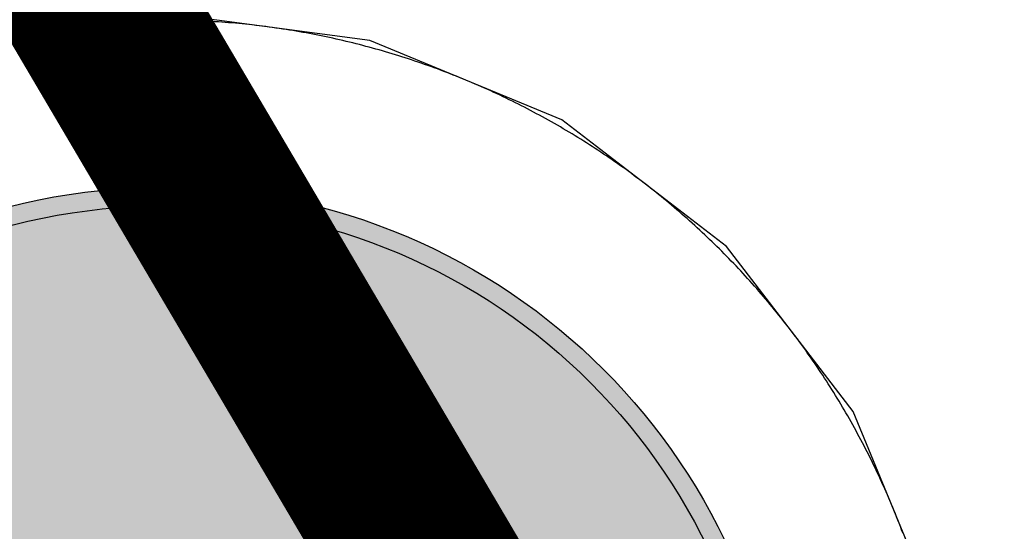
# Model space of a CAD drawing. Header units: millimetres. Extents: x -1.5 to 11.1, y -3 to 5.
# Tile 70 of 256: x 0.1422 to 0.1953, y 2.115 to 2.1425. Entities that reach past the tile are written whole.
import ezdxf

# ---------------------------------------------------------------- set-up
doc = ezdxf.new("R2010")
doc.units = ezdxf.units.MM
doc.header["$MEASUREMENT"] = 0
for name, color, linetype, true_color in [('BottomLayer', 5, 'Continuous', 0x0000ff), ('BottomSolder', 6, 'Continuous', 0xff00ff), ('Document', 7, 'Continuous', 0x7f7f00), ('Metal_2', 7, 'Continuous', 0x7f0000), ('Metal_3', 7, 'Continuous', 0x3f7f00), ('TopLayer', 1, 'Continuous', 0xff0000), ('TopSolder', 7, 'Continuous', 0x7f007f)]:
    doc.layers.add(name, color=color, linetype=linetype, true_color=true_color)

# ---------------------------------------------------------------- blocks, each defined once
blk = doc.blocks.new('USB_I_________5')
at = {"layer": 'BottomLayer', "true_color": 0x0000ff}
h = blk.add_hatch(color=5, dxfattribs=at)
edge = h.paths.add_edge_path(flags=0)
edge.add_arc((0.4, -0.5), 0.0325, 0, 360)
at = {"layer": 'BottomSolder', "true_color": 0xff00ff}
h = blk.add_hatch(color=6, dxfattribs=at)
edge = h.paths.add_edge_path(flags=0)
edge.add_arc((0.4, -0.5), 0.0335, 0, 360)
at = {"layer": 'Metal_2', "true_color": 0x7f0000}
h = blk.add_hatch(color=16, dxfattribs=at)
edge = h.paths.add_edge_path(flags=0)
edge.add_arc((0.4, -0.5), 0.0325, 0, 360)
at = {"layer": 'Metal_3', "true_color": 0x3f7f00}
h = blk.add_hatch(color=76, dxfattribs=at)
edge = h.paths.add_edge_path(flags=0)
edge.add_arc((0.4, -0.5), 0.0325, 0, 360)
at = {"layer": 'TopLayer', "true_color": 0xff0000}
h = blk.add_hatch(color=1, dxfattribs=at)
edge = h.paths.add_edge_path(flags=0)
edge.add_arc((0.4, -0.5), 0.0325, 0, 360)
at = {"layer": 'TopSolder', "true_color": 0x7f007f}
h = blk.add_hatch(color=216, dxfattribs=at)
edge = h.paths.add_edge_path(flags=0)
edge.add_arc((0.4, -0.5), 0.0335, 0, 360)
at = {"layer": 'BottomLayer', "color": 5, "true_color": 0x0000ff}
blk.add_circle((0.4, -0.5), 0.0325, dxfattribs=at)
at = {"layer": 'BottomSolder', "color": 6, "true_color": 0xff00ff}
blk.add_circle((0.4, -0.5), 0.0335, dxfattribs=at)
at = {"layer": 'Metal_2', "color": 16, "true_color": 0x7f0000}
blk.add_circle((0.4, -0.5), 0.0325, dxfattribs=at)
at = {"layer": 'Metal_3', "color": 76, "true_color": 0x3f7f00}
blk.add_circle((0.4, -0.5), 0.0325, dxfattribs=at)
at = {"layer": 'TopLayer', "color": 1, "true_color": 0xff0000}
blk.add_circle((0.4, -0.5), 0.0325, dxfattribs=at)
at = {"layer": 'TopSolder', "color": 216, "true_color": 0x7f007f}
blk.add_circle((0.4, -0.5), 0.0335, dxfattribs=at)

msp = doc.modelspace()

# ---------------------------------------------------------------- linework, layer by layer
at = {"layer": 'BottomLayer'}
for p, q in [((0.15, 2.142867), (0.138905, 2.141406)), ((0.161095, 2.141406), (0.15, 2.142867)), ((0.171433, 2.137124), (0.161095, 2.141406)), ((0.180311, 2.130311), (0.171433, 2.137124)), ((0.187124, 2.121433), (0.180311, 2.130311)), ((0.191406, 2.111095), (0.187124, 2.121433))]:
    msp.add_line(p, q, dxfattribs=at)
at = {"layer": 'Document'}
msp.add_lwpolyline([(-0.3, 2.9, 0.01, 0.01, 0), (0.568743, 1.427265, 0.01, 0.01, 0)], format="xyseb", dxfattribs=at)
at = {"layer": 'Metal_2'}
for p, q in [((0.144695, 2.142168), (0.144513, 2.142144)), ((0.144877, 2.14219), (0.144695, 2.142168)), ((0.145059, 2.142212), (0.144877, 2.14219)), ((0.145241, 2.142233), (0.145059, 2.142212)), ((0.145424, 2.142253), (0.145241, 2.142233)), ((0.145606, 2.142272), (0.145424, 2.142253)), ((0.145789, 2.142291), (0.145606, 2.142272)), ((0.145971, 2.142309), (0.145789, 2.142291)), ((0.146154, 2.142326), (0.145971, 2.142309)), ((0.146337, 2.142342), (0.146154, 2.142326)), ((0.146519, 2.142357), (0.146337, 2.142342)), ((0.146702, 2.142372), (0.146519, 2.142357)), ((0.146885, 2.142386), (0.146702, 2.142372)), ((0.147068, 2.142399), (0.146885, 2.142386)), ((0.147251, 2.142411), (0.147068, 2.142399)), ((0.147434, 2.142423), (0.147251, 2.142411)), ((0.147617, 2.142433), (0.147434, 2.142423)), ((0.1478, 2.142443), (0.147617, 2.142433)), ((0.147983, 2.142452), (0.1478, 2.142443)), ((0.148167, 2.14246), (0.147983, 2.142452)), ((0.14835, 2.142468), (0.148167, 2.14246)), ((0.148533, 2.142475), (0.14835, 2.142468)), ((0.148716, 2.142481), (0.148533, 2.142475)), ((0.1489, 2.142486), (0.148716, 2.142481)), ((0.149083, 2.14249), (0.1489, 2.142486)), ((0.149266, 2.142494), (0.149083, 2.14249)), ((0.14945, 2.142497), (0.149266, 2.142494)), ((0.149633, 2.142498), (0.14945, 2.142497)), ((0.149817, 2.1425), (0.149633, 2.142498)), ((0.15, 2.1425), (0.149817, 2.1425)), ((0.150183, 2.1425), (0.15, 2.1425)), ((0.150367, 2.142498), (0.150183, 2.1425)), ((0.15055, 2.142497), (0.150367, 2.142498)), ((0.150734, 2.142494), (0.15055, 2.142497)), ((0.150917, 2.14249), (0.150734, 2.142494)), ((0.1511, 2.142486), (0.150917, 2.14249)), ((0.151284, 2.142481), (0.1511, 2.142486)), ((0.151467, 2.142475), (0.151284, 2.142481)), ((0.15165, 2.142468), (0.151467, 2.142475)), ((0.151834, 2.14246), (0.15165, 2.142468)), ((0.152017, 2.142452), (0.151834, 2.14246)), ((0.1522, 2.142443), (0.152017, 2.142452)), ((0.152383, 2.142433), (0.1522, 2.142443)), ((0.152566, 2.142423), (0.152383, 2.142433)), ((0.152749, 2.142411), (0.152566, 2.142423)), ((0.152932, 2.142399), (0.152749, 2.142411)), ((0.153115, 2.142386), (0.152932, 2.142399)), ((0.153298, 2.142372), (0.153115, 2.142386)), ((0.153481, 2.142357), (0.153298, 2.142372)), ((0.153664, 2.142342), (0.153481, 2.142357)), ((0.153846, 2.142326), (0.153664, 2.142342)), ((0.154029, 2.142309), (0.153846, 2.142326)), ((0.154211, 2.142291), (0.154029, 2.142309)), ((0.154394, 2.142272), (0.154211, 2.142291)), ((0.154576, 2.142253), (0.154394, 2.142272)), ((0.154758, 2.142233), (0.154576, 2.142253)), ((0.154941, 2.142212), (0.154758, 2.142233)), ((0.155123, 2.14219), (0.154941, 2.142212)), ((0.155305, 2.142168), (0.155123, 2.14219)), ((0.155487, 2.142144), (0.155305, 2.142168)), ((0.142339, 2.141804), (0.142159, 2.14177)), ((0.14252, 2.141837), (0.142339, 2.141804)), ((0.1427, 2.141869), (0.14252, 2.141837)), ((0.142881, 2.1419), (0.1427, 2.141869)), ((0.143062, 2.14193), (0.142881, 2.1419)), ((0.143243, 2.14196), (0.143062, 2.14193)), ((0.143424, 2.141988), (0.143243, 2.14196)), ((0.143605, 2.142016), (0.143424, 2.141988)), ((0.143787, 2.142044), (0.143605, 2.142016)), ((0.143968, 2.14207), (0.143787, 2.142044)), ((0.14415, 2.142095), (0.143968, 2.14207)), ((0.144331, 2.14212), (0.14415, 2.142095)), ((0.144513, 2.142144), (0.144331, 2.14212)), ((0.155669, 2.14212), (0.155487, 2.142144)), ((0.15585, 2.142095), (0.155669, 2.14212)), ((0.156032, 2.14207), (0.15585, 2.142095)), ((0.156213, 2.142044), (0.156032, 2.14207)), ((0.156395, 2.142016), (0.156213, 2.142044)), ((0.156576, 2.141988), (0.156395, 2.142016)), ((0.156757, 2.14196), (0.156576, 2.141988)), ((0.156938, 2.14193), (0.156757, 2.14196)), ((0.157119, 2.1419), (0.156938, 2.14193)), ((0.1573, 2.141869), (0.157119, 2.1419)), ((0.15748, 2.141837), (0.1573, 2.141869)), ((0.157661, 2.141804), (0.15748, 2.141837)), ((0.157841, 2.14177), (0.157661, 2.141804)), ((0.158021, 2.141736), (0.157841, 2.14177)), ((0.158201, 2.141701), (0.158021, 2.141736)), ((0.158381, 2.141666), (0.158201, 2.141701)), ((0.158561, 2.141629), (0.158381, 2.141666)), ((0.158741, 2.141592), (0.158561, 2.141629)), ((0.15892, 2.141554), (0.158741, 2.141592)), ((0.159099, 2.141515), (0.15892, 2.141554)), ((0.159278, 2.141475), (0.159099, 2.141515)), ((0.159457, 2.141434), (0.159278, 2.141475)), ((0.159636, 2.141393), (0.159457, 2.141434)), ((0.159814, 2.141351), (0.159636, 2.141393)), ((0.159993, 2.141309), (0.159814, 2.141351)), ((0.160171, 2.141265), (0.159993, 2.141309)), ((0.160349, 2.141221), (0.160171, 2.141265)), ((0.160527, 2.141176), (0.160349, 2.141221)), ((0.160704, 2.14113), (0.160527, 2.141176)), ((0.160882, 2.141083), (0.160704, 2.14113)), ((0.161059, 2.141036), (0.160882, 2.141083)), ((0.161236, 2.140988), (0.161059, 2.141036)), ((0.161413, 2.140939), (0.161236, 2.140988)), ((0.161589, 2.14089), (0.161413, 2.140939)), ((0.161766, 2.140839), (0.161589, 2.14089)), ((0.161942, 2.140788), (0.161766, 2.140839)), ((0.162118, 2.140736), (0.161942, 2.140788)), ((0.162293, 2.140683), (0.162118, 2.140736)), ((0.162469, 2.14063), (0.162293, 2.140683)), ((0.162644, 2.140576), (0.162469, 2.14063)), ((0.162819, 2.140521), (0.162644, 2.140576)), ((0.162994, 2.140465), (0.162819, 2.140521)), ((0.163168, 2.140409), (0.162994, 2.140465)), ((0.163342, 2.140351), (0.163168, 2.140409)), ((0.163516, 2.140293), (0.163342, 2.140351)), ((0.16369, 2.140235), (0.163516, 2.140293)), ((0.163864, 2.140175), (0.16369, 2.140235)), ((0.164037, 2.140115), (0.163864, 2.140175)), ((0.16421, 2.140054), (0.164037, 2.140115)), ((0.164383, 2.139992), (0.16421, 2.140054)), ((0.164555, 2.13993), (0.164383, 2.139992)), ((0.164727, 2.139867), (0.164555, 2.13993)), ((0.164899, 2.139803), (0.164727, 2.139867)), ((0.165071, 2.139738), (0.164899, 2.139803)), ((0.165242, 2.139673), (0.165071, 2.139738)), ((0.165413, 2.139607), (0.165242, 2.139673)), ((0.165584, 2.13954), (0.165413, 2.139607)), ((0.165754, 2.139472), (0.165584, 2.13954)), ((0.165925, 2.139404), (0.165754, 2.139472)), ((0.166095, 2.139335), (0.165925, 2.139404)), ((0.166264, 2.139265), (0.166095, 2.139335)), ((0.166433, 2.139194), (0.166264, 2.139265)), ((0.166602, 2.139123), (0.166433, 2.139194)), ((0.166771, 2.139051), (0.166602, 2.139123)), ((0.166939, 2.138978), (0.166771, 2.139051)), ((0.167107, 2.138905), (0.166939, 2.138978)), ((0.167275, 2.138831), (0.167107, 2.138905)), ((0.167443, 2.138756), (0.167275, 2.138831)), ((0.16761, 2.13868), (0.167443, 2.138756)), ((0.167776, 2.138604), (0.16761, 2.13868)), ((0.167943, 2.138527), (0.167776, 2.138604)), ((0.168109, 2.138449), (0.167943, 2.138527)), ((0.168275, 2.138371), (0.168109, 2.138449)), ((0.16844, 2.138291), (0.168275, 2.138371)), ((0.168605, 2.138211), (0.16844, 2.138291)), ((0.16877, 2.138131), (0.168605, 2.138211)), ((0.168934, 2.138049), (0.16877, 2.138131)), ((0.169098, 2.137967), (0.168934, 2.138049)), ((0.169262, 2.137885), (0.169098, 2.137967)), ((0.169425, 2.137801), (0.169262, 2.137885)), ((0.169588, 2.137717), (0.169425, 2.137801)), ((0.169751, 2.137632), (0.169588, 2.137717)), ((0.169913, 2.137546), (0.169751, 2.137632)), ((0.170075, 2.13746), (0.169913, 2.137546)), ((0.170236, 2.137373), (0.170075, 2.13746)), ((0.170397, 2.137285), (0.170236, 2.137373)), ((0.170558, 2.137197), (0.170397, 2.137285)), ((0.170718, 2.137108), (0.170558, 2.137197)), ((0.170878, 2.137018), (0.170718, 2.137108)), ((0.171038, 2.136928), (0.170878, 2.137018)), ((0.171197, 2.136837), (0.171038, 2.136928)), ((0.171356, 2.136745), (0.171197, 2.136837)), ((0.171514, 2.136652), (0.171356, 2.136745)), ((0.171672, 2.136559), (0.171514, 2.136652)), ((0.17183, 2.136465), (0.171672, 2.136559)), ((0.171987, 2.136371), (0.17183, 2.136465)), ((0.172144, 2.136276), (0.171987, 2.136371)), ((0.1723, 2.13618), (0.172144, 2.136276)), ((0.172456, 2.136083), (0.1723, 2.13618)), ((0.172611, 2.135986), (0.172456, 2.136083)), ((0.172766, 2.135888), (0.172611, 2.135986)), ((0.172921, 2.135789), (0.172766, 2.135888)), ((0.173075, 2.13569), (0.172921, 2.135789)), ((0.173229, 2.13559), (0.173075, 2.13569)), ((0.173383, 2.13549), (0.173229, 2.13559)), ((0.173536, 2.135388), (0.173383, 2.13549)), ((0.173688, 2.135286), (0.173536, 2.135388)), ((0.17384, 2.135184), (0.173688, 2.135286)), ((0.173992, 2.135081), (0.17384, 2.135184)), ((0.174143, 2.134977), (0.173992, 2.135081)), ((0.174293, 2.134872), (0.174143, 2.134977)), ((0.174444, 2.134767), (0.174293, 2.134872)), ((0.174594, 2.134661), (0.174444, 2.134767)), ((0.174743, 2.134555), (0.174594, 2.134661)), ((0.174892, 2.134448), (0.174743, 2.134555)), ((0.17504, 2.13434), (0.174892, 2.134448)), ((0.175188, 2.134232), (0.17504, 2.13434)), ((0.175336, 2.134123), (0.175188, 2.134232)), ((0.175483, 2.134013), (0.175336, 2.134123)), ((0.175629, 2.133903), (0.175483, 2.134013)), ((0.175775, 2.133792), (0.175629, 2.133903)), ((0.175921, 2.13368), (0.175775, 2.133792)), ((0.176066, 2.133568), (0.175921, 2.13368)), ((0.176211, 2.133455), (0.176066, 2.133568)), ((0.176355, 2.133342), (0.176211, 2.133455)), ((0.176498, 2.133228), (0.176355, 2.133342)), ((0.176642, 2.133113), (0.176498, 2.133228)), ((0.176784, 2.132998), (0.176642, 2.133113)), ((0.176926, 2.132882), (0.176784, 2.132998)), ((0.177068, 2.132766), (0.176926, 2.132882)), ((0.177209, 2.132649), (0.177068, 2.132766)), ((0.17735, 2.132531), (0.177209, 2.132649)), ((0.17749, 2.132412), (0.17735, 2.132531)), ((0.177629, 2.132293), (0.17749, 2.132412)), ((0.177769, 2.132174), (0.177629, 2.132293)), ((0.177907, 2.132054), (0.177769, 2.132174)), ((0.178045, 2.131933), (0.177907, 2.132054)), ((0.178183, 2.131812), (0.178045, 2.131933)), ((0.17832, 2.13169), (0.178183, 2.131812)), ((0.178456, 2.131567), (0.17832, 2.13169)), ((0.178592, 2.131444), (0.178456, 2.131567)), ((0.178728, 2.131321), (0.178592, 2.131444)), ((0.178863, 2.131196), (0.178728, 2.131321)), ((0.178997, 2.131072), (0.178863, 2.131196)), ((0.179131, 2.130946), (0.178997, 2.131072)), ((0.179264, 2.13082), (0.179131, 2.130946)), ((0.179397, 2.130694), (0.179264, 2.13082)), ((0.179529, 2.130566), (0.179397, 2.130694)), ((0.179661, 2.130439), (0.179529, 2.130566)), ((0.179792, 2.13031), (0.179661, 2.130439)), ((0.179922, 2.130181), (0.179792, 2.13031)), ((0.180052, 2.130052), (0.179922, 2.130181)), ((0.180181, 2.129922), (0.180052, 2.130052)), ((0.18031, 2.129792), (0.180181, 2.129922)), ((0.180439, 2.12966), (0.18031, 2.129792)), ((0.180566, 2.129529), (0.180439, 2.12966)), ((0.180694, 2.129397), (0.180566, 2.129529)), ((0.18082, 2.129264), (0.180694, 2.129397)), ((0.180946, 2.129131), (0.18082, 2.129264)), ((0.181071, 2.128997), (0.180946, 2.129131)), ((0.181196, 2.128863), (0.181071, 2.128997)), ((0.181321, 2.128728), (0.181196, 2.128863)), ((0.181444, 2.128592), (0.181321, 2.128728)), ((0.181567, 2.128456), (0.181444, 2.128592)), ((0.18169, 2.12832), (0.181567, 2.128456)), ((0.181812, 2.128183), (0.18169, 2.12832)), ((0.181933, 2.128045), (0.181812, 2.128183)), ((0.182054, 2.127907), (0.181933, 2.128045)), ((0.182174, 2.127769), (0.182054, 2.127907)), ((0.182293, 2.127629), (0.182174, 2.127769)), ((0.182412, 2.12749), (0.182293, 2.127629)), ((0.182531, 2.12735), (0.182412, 2.12749)), ((0.182648, 2.127209), (0.182531, 2.12735)), ((0.182766, 2.127068), (0.182648, 2.127209)), ((0.182882, 2.126926), (0.182766, 2.127068)), ((0.182998, 2.126784), (0.182882, 2.126926)), ((0.183113, 2.126641), (0.182998, 2.126784)), ((0.183228, 2.126498), (0.183113, 2.126641)), ((0.183342, 2.126355), (0.183228, 2.126498)), ((0.183455, 2.126211), (0.183342, 2.126355)), ((0.183568, 2.126066), (0.183455, 2.126211)), ((0.18368, 2.125921), (0.183568, 2.126066)), ((0.183792, 2.125775), (0.18368, 2.125921)), ((0.183903, 2.125629), (0.183792, 2.125775)), ((0.184013, 2.125483), (0.183903, 2.125629)), ((0.184123, 2.125336), (0.184013, 2.125483)), ((0.184232, 2.125188), (0.184123, 2.125336)), ((0.18434, 2.12504), (0.184232, 2.125188)), ((0.184448, 2.124892), (0.18434, 2.12504)), ((0.184555, 2.124743), (0.184448, 2.124892)), ((0.184661, 2.124594), (0.184555, 2.124743)), ((0.184767, 2.124444), (0.184661, 2.124594)), ((0.184872, 2.124293), (0.184767, 2.124444)), ((0.184977, 2.124143), (0.184872, 2.124293)), ((0.185081, 2.123992), (0.184977, 2.124143)), ((0.185184, 2.12384), (0.185081, 2.123992)), ((0.185286, 2.123688), (0.185184, 2.12384)), ((0.185388, 2.123536), (0.185286, 2.123688)), ((0.18549, 2.123383), (0.185388, 2.123536)), ((0.18559, 2.123229), (0.18549, 2.123383)), ((0.18569, 2.123075), (0.18559, 2.123229)), ((0.185789, 2.122921), (0.18569, 2.123075)), ((0.185888, 2.122767), (0.185789, 2.122921)), ((0.185986, 2.122611), (0.185888, 2.122767)), ((0.186083, 2.122456), (0.185986, 2.122611)), ((0.18618, 2.1223), (0.186083, 2.122456)), ((0.186276, 2.122144), (0.18618, 2.1223)), ((0.186371, 2.121987), (0.186276, 2.122144)), ((0.186465, 2.12183), (0.186371, 2.121987)), ((0.186559, 2.121672), (0.186465, 2.12183)), ((0.186652, 2.121514), (0.186559, 2.121672)), ((0.186745, 2.121356), (0.186652, 2.121514)), ((0.186837, 2.121197), (0.186745, 2.121356)), ((0.186928, 2.121038), (0.186837, 2.121197)), ((0.187018, 2.120878), (0.186928, 2.121038)), ((0.187108, 2.120718), (0.187018, 2.120878)), ((0.187197, 2.120558), (0.187108, 2.120718)), ((0.187285, 2.120397), (0.187197, 2.120558)), ((0.187373, 2.120236), (0.187285, 2.120397)), ((0.18746, 2.120075), (0.187373, 2.120236)), ((0.187546, 2.119913), (0.18746, 2.120075)), ((0.187632, 2.119751), (0.187546, 2.119913)), ((0.187717, 2.119588), (0.187632, 2.119751)), ((0.187801, 2.119425), (0.187717, 2.119588)), ((0.187885, 2.119262), (0.187801, 2.119425)), ((0.187967, 2.119098), (0.187885, 2.119262)), ((0.188049, 2.118934), (0.187967, 2.119098)), ((0.188131, 2.11877), (0.188049, 2.118934)), ((0.188211, 2.118605), (0.188131, 2.11877)), ((0.188291, 2.11844), (0.188211, 2.118605)), ((0.18837, 2.118275), (0.188291, 2.11844)), ((0.188449, 2.118109), (0.18837, 2.118275)), ((0.188527, 2.117943), (0.188449, 2.118109)), ((0.188604, 2.117776), (0.188527, 2.117943)), ((0.18868, 2.11761), (0.188604, 2.117776)), ((0.188756, 2.117443), (0.18868, 2.11761)), ((0.188831, 2.117275), (0.188756, 2.117443)), ((0.188905, 2.117107), (0.188831, 2.117275)), ((0.188978, 2.116939), (0.188905, 2.117107)), ((0.189051, 2.116771), (0.188978, 2.116939)), ((0.189123, 2.116602), (0.189051, 2.116771)), ((0.189194, 2.116433), (0.189123, 2.116602)), ((0.189265, 2.116264), (0.189194, 2.116433)), ((0.189335, 2.116094), (0.189265, 2.116264)), ((0.189404, 2.115925), (0.189335, 2.116094)), ((0.189472, 2.115754), (0.189404, 2.115925)), ((0.18954, 2.115584), (0.189472, 2.115754)), ((0.189607, 2.115413), (0.18954, 2.115584)), ((0.189673, 2.115242), (0.189607, 2.115413)), ((0.189738, 2.115071), (0.189673, 2.115242)), ((0.189803, 2.114899), (0.189738, 2.115071))]:
    msp.add_line(p, q, dxfattribs=at)
at = {"layer": 'Metal_3'}
for p, q in [((0.144695, 2.142168), (0.144513, 2.142144)), ((0.144877, 2.14219), (0.144695, 2.142168)), ((0.145059, 2.142212), (0.144877, 2.14219)), ((0.145241, 2.142233), (0.145059, 2.142212)), ((0.145424, 2.142253), (0.145241, 2.142233)), ((0.145606, 2.142272), (0.145424, 2.142253)), ((0.145789, 2.142291), (0.145606, 2.142272)), ((0.145971, 2.142309), (0.145789, 2.142291)), ((0.146154, 2.142326), (0.145971, 2.142309)), ((0.146337, 2.142342), (0.146154, 2.142326)), ((0.146519, 2.142357), (0.146337, 2.142342)), ((0.146702, 2.142372), (0.146519, 2.142357)), ((0.146885, 2.142386), (0.146702, 2.142372)), ((0.147068, 2.142399), (0.146885, 2.142386)), ((0.147251, 2.142411), (0.147068, 2.142399)), ((0.147434, 2.142423), (0.147251, 2.142411)), ((0.147617, 2.142433), (0.147434, 2.142423)), ((0.1478, 2.142443), (0.147617, 2.142433)), ((0.147983, 2.142452), (0.1478, 2.142443)), ((0.148167, 2.14246), (0.147983, 2.142452)), ((0.14835, 2.142468), (0.148167, 2.14246)), ((0.148533, 2.142475), (0.14835, 2.142468)), ((0.148716, 2.142481), (0.148533, 2.142475)), ((0.1489, 2.142486), (0.148716, 2.142481)), ((0.149083, 2.14249), (0.1489, 2.142486)), ((0.149266, 2.142494), (0.149083, 2.14249)), ((0.14945, 2.142497), (0.149266, 2.142494)), ((0.149633, 2.142498), (0.14945, 2.142497)), ((0.149817, 2.1425), (0.149633, 2.142498)), ((0.15, 2.1425), (0.149817, 2.1425)), ((0.150183, 2.1425), (0.15, 2.1425)), ((0.150367, 2.142498), (0.150183, 2.1425)), ((0.15055, 2.142497), (0.150367, 2.142498)), ((0.150734, 2.142494), (0.15055, 2.142497)), ((0.150917, 2.14249), (0.150734, 2.142494)), ((0.1511, 2.142486), (0.150917, 2.14249)), ((0.151284, 2.142481), (0.1511, 2.142486)), ((0.151467, 2.142475), (0.151284, 2.142481)), ((0.15165, 2.142468), (0.151467, 2.142475)), ((0.151834, 2.14246), (0.15165, 2.142468)), ((0.152017, 2.142452), (0.151834, 2.14246)), ((0.1522, 2.142443), (0.152017, 2.142452)), ((0.152383, 2.142433), (0.1522, 2.142443)), ((0.152566, 2.142423), (0.152383, 2.142433)), ((0.152749, 2.142411), (0.152566, 2.142423)), ((0.152932, 2.142399), (0.152749, 2.142411)), ((0.153115, 2.142386), (0.152932, 2.142399)), ((0.153298, 2.142372), (0.153115, 2.142386)), ((0.153481, 2.142357), (0.153298, 2.142372)), ((0.153664, 2.142342), (0.153481, 2.142357)), ((0.153846, 2.142326), (0.153664, 2.142342)), ((0.154029, 2.142309), (0.153846, 2.142326)), ((0.154211, 2.142291), (0.154029, 2.142309)), ((0.154394, 2.142272), (0.154211, 2.142291)), ((0.154576, 2.142253), (0.154394, 2.142272)), ((0.154758, 2.142233), (0.154576, 2.142253)), ((0.154941, 2.142212), (0.154758, 2.142233)), ((0.155123, 2.14219), (0.154941, 2.142212)), ((0.155305, 2.142168), (0.155123, 2.14219)), ((0.155487, 2.142144), (0.155305, 2.142168)), ((0.142339, 2.141804), (0.142159, 2.14177)), ((0.14252, 2.141837), (0.142339, 2.141804)), ((0.1427, 2.141869), (0.14252, 2.141837)), ((0.142881, 2.1419), (0.1427, 2.141869)), ((0.143062, 2.14193), (0.142881, 2.1419)), ((0.143243, 2.14196), (0.143062, 2.14193)), ((0.143424, 2.141988), (0.143243, 2.14196)), ((0.143605, 2.142016), (0.143424, 2.141988)), ((0.143787, 2.142044), (0.143605, 2.142016)), ((0.143968, 2.14207), (0.143787, 2.142044)), ((0.14415, 2.142095), (0.143968, 2.14207)), ((0.144331, 2.14212), (0.14415, 2.142095)), ((0.144513, 2.142144), (0.144331, 2.14212)), ((0.155669, 2.14212), (0.155487, 2.142144)), ((0.15585, 2.142095), (0.155669, 2.14212)), ((0.156032, 2.14207), (0.15585, 2.142095)), ((0.156213, 2.142044), (0.156032, 2.14207)), ((0.156395, 2.142016), (0.156213, 2.142044)), ((0.156576, 2.141988), (0.156395, 2.142016)), ((0.156757, 2.14196), (0.156576, 2.141988)), ((0.156938, 2.14193), (0.156757, 2.14196)), ((0.157119, 2.1419), (0.156938, 2.14193)), ((0.1573, 2.141869), (0.157119, 2.1419)), ((0.15748, 2.141837), (0.1573, 2.141869)), ((0.157661, 2.141804), (0.15748, 2.141837)), ((0.157841, 2.14177), (0.157661, 2.141804)), ((0.158021, 2.141736), (0.157841, 2.14177)), ((0.158201, 2.141701), (0.158021, 2.141736)), ((0.158381, 2.141666), (0.158201, 2.141701)), ((0.158561, 2.141629), (0.158381, 2.141666)), ((0.158741, 2.141592), (0.158561, 2.141629)), ((0.15892, 2.141554), (0.158741, 2.141592)), ((0.159099, 2.141515), (0.15892, 2.141554)), ((0.159278, 2.141475), (0.159099, 2.141515)), ((0.159457, 2.141434), (0.159278, 2.141475)), ((0.159636, 2.141393), (0.159457, 2.141434)), ((0.159814, 2.141351), (0.159636, 2.141393)), ((0.159993, 2.141309), (0.159814, 2.141351)), ((0.160171, 2.141265), (0.159993, 2.141309)), ((0.160349, 2.141221), (0.160171, 2.141265)), ((0.160527, 2.141176), (0.160349, 2.141221)), ((0.160704, 2.14113), (0.160527, 2.141176)), ((0.160882, 2.141083), (0.160704, 2.14113)), ((0.161059, 2.141036), (0.160882, 2.141083)), ((0.161236, 2.140988), (0.161059, 2.141036)), ((0.161413, 2.140939), (0.161236, 2.140988)), ((0.161589, 2.14089), (0.161413, 2.140939)), ((0.161766, 2.140839), (0.161589, 2.14089)), ((0.161942, 2.140788), (0.161766, 2.140839)), ((0.162118, 2.140736), (0.161942, 2.140788)), ((0.162293, 2.140683), (0.162118, 2.140736)), ((0.162469, 2.14063), (0.162293, 2.140683)), ((0.162644, 2.140576), (0.162469, 2.14063)), ((0.162819, 2.140521), (0.162644, 2.140576)), ((0.162994, 2.140465), (0.162819, 2.140521)), ((0.163168, 2.140409), (0.162994, 2.140465)), ((0.163342, 2.140351), (0.163168, 2.140409)), ((0.163516, 2.140293), (0.163342, 2.140351)), ((0.16369, 2.140235), (0.163516, 2.140293)), ((0.163864, 2.140175), (0.16369, 2.140235)), ((0.164037, 2.140115), (0.163864, 2.140175)), ((0.16421, 2.140054), (0.164037, 2.140115)), ((0.164383, 2.139992), (0.16421, 2.140054)), ((0.164555, 2.13993), (0.164383, 2.139992)), ((0.164727, 2.139867), (0.164555, 2.13993)), ((0.164899, 2.139803), (0.164727, 2.139867)), ((0.165071, 2.139738), (0.164899, 2.139803)), ((0.165242, 2.139673), (0.165071, 2.139738)), ((0.165413, 2.139607), (0.165242, 2.139673)), ((0.165584, 2.13954), (0.165413, 2.139607)), ((0.165754, 2.139472), (0.165584, 2.13954)), ((0.165925, 2.139404), (0.165754, 2.139472)), ((0.166095, 2.139335), (0.165925, 2.139404)), ((0.166264, 2.139265), (0.166095, 2.139335)), ((0.166433, 2.139194), (0.166264, 2.139265)), ((0.166602, 2.139123), (0.166433, 2.139194)), ((0.166771, 2.139051), (0.166602, 2.139123)), ((0.166939, 2.138978), (0.166771, 2.139051)), ((0.167107, 2.138905), (0.166939, 2.138978)), ((0.167275, 2.138831), (0.167107, 2.138905)), ((0.167443, 2.138756), (0.167275, 2.138831)), ((0.16761, 2.13868), (0.167443, 2.138756)), ((0.167776, 2.138604), (0.16761, 2.13868)), ((0.167943, 2.138527), (0.167776, 2.138604)), ((0.168109, 2.138449), (0.167943, 2.138527)), ((0.168275, 2.138371), (0.168109, 2.138449)), ((0.16844, 2.138291), (0.168275, 2.138371)), ((0.168605, 2.138211), (0.16844, 2.138291)), ((0.16877, 2.138131), (0.168605, 2.138211)), ((0.168934, 2.138049), (0.16877, 2.138131)), ((0.169098, 2.137967), (0.168934, 2.138049)), ((0.169262, 2.137885), (0.169098, 2.137967)), ((0.169425, 2.137801), (0.169262, 2.137885)), ((0.169588, 2.137717), (0.169425, 2.137801)), ((0.169751, 2.137632), (0.169588, 2.137717)), ((0.169913, 2.137546), (0.169751, 2.137632)), ((0.170075, 2.13746), (0.169913, 2.137546)), ((0.170236, 2.137373), (0.170075, 2.13746)), ((0.170397, 2.137285), (0.170236, 2.137373)), ((0.170558, 2.137197), (0.170397, 2.137285)), ((0.170718, 2.137108), (0.170558, 2.137197)), ((0.170878, 2.137018), (0.170718, 2.137108)), ((0.171038, 2.136928), (0.170878, 2.137018)), ((0.171197, 2.136837), (0.171038, 2.136928)), ((0.171356, 2.136745), (0.171197, 2.136837)), ((0.171514, 2.136652), (0.171356, 2.136745)), ((0.171672, 2.136559), (0.171514, 2.136652)), ((0.17183, 2.136465), (0.171672, 2.136559)), ((0.171987, 2.136371), (0.17183, 2.136465)), ((0.172144, 2.136276), (0.171987, 2.136371)), ((0.1723, 2.13618), (0.172144, 2.136276)), ((0.172456, 2.136083), (0.1723, 2.13618)), ((0.172611, 2.135986), (0.172456, 2.136083)), ((0.172766, 2.135888), (0.172611, 2.135986)), ((0.172921, 2.135789), (0.172766, 2.135888)), ((0.173075, 2.13569), (0.172921, 2.135789)), ((0.173229, 2.13559), (0.173075, 2.13569)), ((0.173383, 2.13549), (0.173229, 2.13559)), ((0.173536, 2.135388), (0.173383, 2.13549)), ((0.173688, 2.135286), (0.173536, 2.135388)), ((0.17384, 2.135184), (0.173688, 2.135286)), ((0.173992, 2.135081), (0.17384, 2.135184)), ((0.174143, 2.134977), (0.173992, 2.135081)), ((0.174293, 2.134872), (0.174143, 2.134977)), ((0.174444, 2.134767), (0.174293, 2.134872)), ((0.174594, 2.134661), (0.174444, 2.134767)), ((0.174743, 2.134555), (0.174594, 2.134661)), ((0.174892, 2.134448), (0.174743, 2.134555)), ((0.17504, 2.13434), (0.174892, 2.134448)), ((0.175188, 2.134232), (0.17504, 2.13434)), ((0.175336, 2.134123), (0.175188, 2.134232)), ((0.175483, 2.134013), (0.175336, 2.134123)), ((0.175629, 2.133903), (0.175483, 2.134013)), ((0.175775, 2.133792), (0.175629, 2.133903)), ((0.175921, 2.13368), (0.175775, 2.133792)), ((0.176066, 2.133568), (0.175921, 2.13368)), ((0.176211, 2.133455), (0.176066, 2.133568)), ((0.176355, 2.133342), (0.176211, 2.133455)), ((0.176498, 2.133228), (0.176355, 2.133342)), ((0.176642, 2.133113), (0.176498, 2.133228)), ((0.176784, 2.132998), (0.176642, 2.133113)), ((0.176926, 2.132882), (0.176784, 2.132998)), ((0.177068, 2.132766), (0.176926, 2.132882)), ((0.177209, 2.132649), (0.177068, 2.132766)), ((0.17735, 2.132531), (0.177209, 2.132649)), ((0.17749, 2.132412), (0.17735, 2.132531)), ((0.177629, 2.132293), (0.17749, 2.132412)), ((0.177769, 2.132174), (0.177629, 2.132293)), ((0.177907, 2.132054), (0.177769, 2.132174)), ((0.178045, 2.131933), (0.177907, 2.132054)), ((0.178183, 2.131812), (0.178045, 2.131933)), ((0.17832, 2.13169), (0.178183, 2.131812)), ((0.178456, 2.131567), (0.17832, 2.13169)), ((0.178592, 2.131444), (0.178456, 2.131567)), ((0.178728, 2.131321), (0.178592, 2.131444)), ((0.178863, 2.131196), (0.178728, 2.131321)), ((0.178997, 2.131072), (0.178863, 2.131196)), ((0.179131, 2.130946), (0.178997, 2.131072)), ((0.179264, 2.13082), (0.179131, 2.130946)), ((0.179397, 2.130694), (0.179264, 2.13082)), ((0.179529, 2.130566), (0.179397, 2.130694)), ((0.179661, 2.130439), (0.179529, 2.130566)), ((0.179792, 2.13031), (0.179661, 2.130439)), ((0.179922, 2.130181), (0.179792, 2.13031)), ((0.180052, 2.130052), (0.179922, 2.130181)), ((0.180181, 2.129922), (0.180052, 2.130052)), ((0.18031, 2.129792), (0.180181, 2.129922)), ((0.180439, 2.12966), (0.18031, 2.129792)), ((0.180566, 2.129529), (0.180439, 2.12966)), ((0.180694, 2.129397), (0.180566, 2.129529)), ((0.18082, 2.129264), (0.180694, 2.129397)), ((0.180946, 2.129131), (0.18082, 2.129264)), ((0.181071, 2.128997), (0.180946, 2.129131)), ((0.181196, 2.128863), (0.181071, 2.128997)), ((0.181321, 2.128728), (0.181196, 2.128863)), ((0.181444, 2.128592), (0.181321, 2.128728)), ((0.181567, 2.128456), (0.181444, 2.128592)), ((0.18169, 2.12832), (0.181567, 2.128456)), ((0.181812, 2.128183), (0.18169, 2.12832)), ((0.181933, 2.128045), (0.181812, 2.128183)), ((0.182054, 2.127907), (0.181933, 2.128045)), ((0.182174, 2.127769), (0.182054, 2.127907)), ((0.182293, 2.127629), (0.182174, 2.127769)), ((0.182412, 2.12749), (0.182293, 2.127629)), ((0.182531, 2.12735), (0.182412, 2.12749)), ((0.182648, 2.127209), (0.182531, 2.12735)), ((0.182766, 2.127068), (0.182648, 2.127209)), ((0.182882, 2.126926), (0.182766, 2.127068)), ((0.182998, 2.126784), (0.182882, 2.126926)), ((0.183113, 2.126641), (0.182998, 2.126784)), ((0.183228, 2.126498), (0.183113, 2.126641)), ((0.183342, 2.126355), (0.183228, 2.126498)), ((0.183455, 2.126211), (0.183342, 2.126355)), ((0.183568, 2.126066), (0.183455, 2.126211)), ((0.18368, 2.125921), (0.183568, 2.126066)), ((0.183792, 2.125775), (0.18368, 2.125921)), ((0.183903, 2.125629), (0.183792, 2.125775)), ((0.184013, 2.125483), (0.183903, 2.125629)), ((0.184123, 2.125336), (0.184013, 2.125483)), ((0.184232, 2.125188), (0.184123, 2.125336)), ((0.18434, 2.12504), (0.184232, 2.125188)), ((0.184448, 2.124892), (0.18434, 2.12504)), ((0.184555, 2.124743), (0.184448, 2.124892)), ((0.184661, 2.124594), (0.184555, 2.124743)), ((0.184767, 2.124444), (0.184661, 2.124594)), ((0.184872, 2.124293), (0.184767, 2.124444)), ((0.184977, 2.124143), (0.184872, 2.124293)), ((0.185081, 2.123992), (0.184977, 2.124143)), ((0.185184, 2.12384), (0.185081, 2.123992)), ((0.185286, 2.123688), (0.185184, 2.12384)), ((0.185388, 2.123536), (0.185286, 2.123688)), ((0.18549, 2.123383), (0.185388, 2.123536)), ((0.18559, 2.123229), (0.18549, 2.123383)), ((0.18569, 2.123075), (0.18559, 2.123229)), ((0.185789, 2.122921), (0.18569, 2.123075)), ((0.185888, 2.122767), (0.185789, 2.122921)), ((0.185986, 2.122611), (0.185888, 2.122767)), ((0.186083, 2.122456), (0.185986, 2.122611)), ((0.18618, 2.1223), (0.186083, 2.122456)), ((0.186276, 2.122144), (0.18618, 2.1223)), ((0.186371, 2.121987), (0.186276, 2.122144)), ((0.186465, 2.12183), (0.186371, 2.121987)), ((0.186559, 2.121672), (0.186465, 2.12183)), ((0.186652, 2.121514), (0.186559, 2.121672)), ((0.186745, 2.121356), (0.186652, 2.121514)), ((0.186837, 2.121197), (0.186745, 2.121356)), ((0.186928, 2.121038), (0.186837, 2.121197)), ((0.187018, 2.120878), (0.186928, 2.121038)), ((0.187108, 2.120718), (0.187018, 2.120878)), ((0.187197, 2.120558), (0.187108, 2.120718)), ((0.187285, 2.120397), (0.187197, 2.120558)), ((0.187373, 2.120236), (0.187285, 2.120397)), ((0.18746, 2.120075), (0.187373, 2.120236)), ((0.187546, 2.119913), (0.18746, 2.120075)), ((0.187632, 2.119751), (0.187546, 2.119913)), ((0.187717, 2.119588), (0.187632, 2.119751)), ((0.187801, 2.119425), (0.187717, 2.119588)), ((0.187885, 2.119262), (0.187801, 2.119425)), ((0.187967, 2.119098), (0.187885, 2.119262)), ((0.188049, 2.118934), (0.187967, 2.119098)), ((0.188131, 2.11877), (0.188049, 2.118934)), ((0.188211, 2.118605), (0.188131, 2.11877)), ((0.188291, 2.11844), (0.188211, 2.118605)), ((0.18837, 2.118275), (0.188291, 2.11844)), ((0.188449, 2.118109), (0.18837, 2.118275)), ((0.188527, 2.117943), (0.188449, 2.118109)), ((0.188604, 2.117776), (0.188527, 2.117943)), ((0.18868, 2.11761), (0.188604, 2.117776)), ((0.188756, 2.117443), (0.18868, 2.11761)), ((0.188831, 2.117275), (0.188756, 2.117443)), ((0.188905, 2.117107), (0.188831, 2.117275)), ((0.188978, 2.116939), (0.188905, 2.117107)), ((0.189051, 2.116771), (0.188978, 2.116939)), ((0.189123, 2.116602), (0.189051, 2.116771)), ((0.189194, 2.116433), (0.189123, 2.116602)), ((0.189265, 2.116264), (0.189194, 2.116433)), ((0.189335, 2.116094), (0.189265, 2.116264)), ((0.189404, 2.115925), (0.189335, 2.116094)), ((0.189472, 2.115754), (0.189404, 2.115925)), ((0.18954, 2.115584), (0.189472, 2.115754)), ((0.189607, 2.115413), (0.18954, 2.115584)), ((0.189673, 2.115242), (0.189607, 2.115413)), ((0.189738, 2.115071), (0.189673, 2.115242)), ((0.189803, 2.114899), (0.189738, 2.115071))]:
    msp.add_line(p, q, dxfattribs=at)
at = {"layer": 'TopLayer'}
for p, q in [((0.144695, 2.142168), (0.144513, 2.142144)), ((0.144877, 2.14219), (0.144695, 2.142168)), ((0.145059, 2.142212), (0.144877, 2.14219)), ((0.145241, 2.142233), (0.145059, 2.142212)), ((0.145424, 2.142253), (0.145241, 2.142233)), ((0.145606, 2.142272), (0.145424, 2.142253)), ((0.145789, 2.142291), (0.145606, 2.142272)), ((0.145971, 2.142309), (0.145789, 2.142291)), ((0.146154, 2.142326), (0.145971, 2.142309)), ((0.146337, 2.142342), (0.146154, 2.142326)), ((0.146519, 2.142357), (0.146337, 2.142342)), ((0.146702, 2.142372), (0.146519, 2.142357)), ((0.146885, 2.142386), (0.146702, 2.142372)), ((0.147068, 2.142399), (0.146885, 2.142386)), ((0.147251, 2.142411), (0.147068, 2.142399)), ((0.147434, 2.142423), (0.147251, 2.142411)), ((0.147617, 2.142433), (0.147434, 2.142423)), ((0.1478, 2.142443), (0.147617, 2.142433)), ((0.147983, 2.142452), (0.1478, 2.142443)), ((0.148167, 2.14246), (0.147983, 2.142452)), ((0.14835, 2.142468), (0.148167, 2.14246)), ((0.148533, 2.142475), (0.14835, 2.142468)), ((0.148716, 2.142481), (0.148533, 2.142475)), ((0.1489, 2.142486), (0.148716, 2.142481)), ((0.149083, 2.14249), (0.1489, 2.142486)), ((0.149266, 2.142494), (0.149083, 2.14249)), ((0.14945, 2.142497), (0.149266, 2.142494)), ((0.149633, 2.142498), (0.14945, 2.142497)), ((0.149817, 2.1425), (0.149633, 2.142498)), ((0.15, 2.1425), (0.149817, 2.1425)), ((0.150183, 2.1425), (0.15, 2.1425)), ((0.150367, 2.142498), (0.150183, 2.1425)), ((0.15055, 2.142497), (0.150367, 2.142498)), ((0.150734, 2.142494), (0.15055, 2.142497)), ((0.150917, 2.14249), (0.150734, 2.142494)), ((0.1511, 2.142486), (0.150917, 2.14249)), ((0.151284, 2.142481), (0.1511, 2.142486)), ((0.151467, 2.142475), (0.151284, 2.142481)), ((0.15165, 2.142468), (0.151467, 2.142475)), ((0.151834, 2.14246), (0.15165, 2.142468)), ((0.152017, 2.142452), (0.151834, 2.14246)), ((0.1522, 2.142443), (0.152017, 2.142452)), ((0.152383, 2.142433), (0.1522, 2.142443)), ((0.152566, 2.142423), (0.152383, 2.142433)), ((0.152749, 2.142411), (0.152566, 2.142423)), ((0.152932, 2.142399), (0.152749, 2.142411)), ((0.153115, 2.142386), (0.152932, 2.142399)), ((0.153298, 2.142372), (0.153115, 2.142386)), ((0.153481, 2.142357), (0.153298, 2.142372)), ((0.153664, 2.142342), (0.153481, 2.142357)), ((0.153846, 2.142326), (0.153664, 2.142342)), ((0.154029, 2.142309), (0.153846, 2.142326)), ((0.154211, 2.142291), (0.154029, 2.142309)), ((0.154394, 2.142272), (0.154211, 2.142291)), ((0.154576, 2.142253), (0.154394, 2.142272)), ((0.154758, 2.142233), (0.154576, 2.142253)), ((0.154941, 2.142212), (0.154758, 2.142233)), ((0.155123, 2.14219), (0.154941, 2.142212)), ((0.155305, 2.142168), (0.155123, 2.14219)), ((0.155487, 2.142144), (0.155305, 2.142168)), ((0.142339, 2.141804), (0.142159, 2.14177)), ((0.14252, 2.141837), (0.142339, 2.141804)), ((0.1427, 2.141869), (0.14252, 2.141837)), ((0.142881, 2.1419), (0.1427, 2.141869)), ((0.143062, 2.14193), (0.142881, 2.1419)), ((0.143243, 2.14196), (0.143062, 2.14193)), ((0.143424, 2.141988), (0.143243, 2.14196)), ((0.143605, 2.142016), (0.143424, 2.141988)), ((0.143787, 2.142044), (0.143605, 2.142016)), ((0.143968, 2.14207), (0.143787, 2.142044)), ((0.14415, 2.142095), (0.143968, 2.14207)), ((0.144331, 2.14212), (0.14415, 2.142095)), ((0.144513, 2.142144), (0.144331, 2.14212)), ((0.155669, 2.14212), (0.155487, 2.142144)), ((0.15585, 2.142095), (0.155669, 2.14212)), ((0.156032, 2.14207), (0.15585, 2.142095)), ((0.156213, 2.142044), (0.156032, 2.14207)), ((0.156395, 2.142016), (0.156213, 2.142044)), ((0.156576, 2.141988), (0.156395, 2.142016)), ((0.156757, 2.14196), (0.156576, 2.141988)), ((0.156938, 2.14193), (0.156757, 2.14196)), ((0.157119, 2.1419), (0.156938, 2.14193)), ((0.1573, 2.141869), (0.157119, 2.1419)), ((0.15748, 2.141837), (0.1573, 2.141869)), ((0.157661, 2.141804), (0.15748, 2.141837)), ((0.157841, 2.14177), (0.157661, 2.141804)), ((0.158021, 2.141736), (0.157841, 2.14177)), ((0.158201, 2.141701), (0.158021, 2.141736)), ((0.158381, 2.141666), (0.158201, 2.141701)), ((0.158561, 2.141629), (0.158381, 2.141666)), ((0.158741, 2.141592), (0.158561, 2.141629)), ((0.15892, 2.141554), (0.158741, 2.141592)), ((0.159099, 2.141515), (0.15892, 2.141554)), ((0.159278, 2.141475), (0.159099, 2.141515)), ((0.159457, 2.141434), (0.159278, 2.141475)), ((0.159636, 2.141393), (0.159457, 2.141434)), ((0.159814, 2.141351), (0.159636, 2.141393)), ((0.159993, 2.141309), (0.159814, 2.141351)), ((0.160171, 2.141265), (0.159993, 2.141309)), ((0.160349, 2.141221), (0.160171, 2.141265)), ((0.160527, 2.141176), (0.160349, 2.141221)), ((0.160704, 2.14113), (0.160527, 2.141176)), ((0.160882, 2.141083), (0.160704, 2.14113)), ((0.161059, 2.141036), (0.160882, 2.141083)), ((0.161236, 2.140988), (0.161059, 2.141036)), ((0.161413, 2.140939), (0.161236, 2.140988)), ((0.161589, 2.14089), (0.161413, 2.140939)), ((0.161766, 2.140839), (0.161589, 2.14089)), ((0.161942, 2.140788), (0.161766, 2.140839)), ((0.162118, 2.140736), (0.161942, 2.140788)), ((0.162293, 2.140683), (0.162118, 2.140736)), ((0.162469, 2.14063), (0.162293, 2.140683)), ((0.162644, 2.140576), (0.162469, 2.14063)), ((0.162819, 2.140521), (0.162644, 2.140576)), ((0.162994, 2.140465), (0.162819, 2.140521)), ((0.163168, 2.140409), (0.162994, 2.140465)), ((0.163342, 2.140351), (0.163168, 2.140409)), ((0.163516, 2.140293), (0.163342, 2.140351)), ((0.16369, 2.140235), (0.163516, 2.140293)), ((0.163864, 2.140175), (0.16369, 2.140235)), ((0.164037, 2.140115), (0.163864, 2.140175)), ((0.16421, 2.140054), (0.164037, 2.140115)), ((0.164383, 2.139992), (0.16421, 2.140054)), ((0.164555, 2.13993), (0.164383, 2.139992)), ((0.164727, 2.139867), (0.164555, 2.13993)), ((0.164899, 2.139803), (0.164727, 2.139867)), ((0.165071, 2.139738), (0.164899, 2.139803)), ((0.165242, 2.139673), (0.165071, 2.139738)), ((0.165413, 2.139607), (0.165242, 2.139673)), ((0.165584, 2.13954), (0.165413, 2.139607)), ((0.165754, 2.139472), (0.165584, 2.13954)), ((0.165925, 2.139404), (0.165754, 2.139472)), ((0.166095, 2.139335), (0.165925, 2.139404)), ((0.166264, 2.139265), (0.166095, 2.139335)), ((0.166433, 2.139194), (0.166264, 2.139265)), ((0.166602, 2.139123), (0.166433, 2.139194)), ((0.166771, 2.139051), (0.166602, 2.139123)), ((0.166939, 2.138978), (0.166771, 2.139051)), ((0.167107, 2.138905), (0.166939, 2.138978)), ((0.167275, 2.138831), (0.167107, 2.138905)), ((0.167443, 2.138756), (0.167275, 2.138831)), ((0.16761, 2.13868), (0.167443, 2.138756)), ((0.167776, 2.138604), (0.16761, 2.13868)), ((0.167943, 2.138527), (0.167776, 2.138604)), ((0.168109, 2.138449), (0.167943, 2.138527)), ((0.168275, 2.138371), (0.168109, 2.138449)), ((0.16844, 2.138291), (0.168275, 2.138371)), ((0.168605, 2.138211), (0.16844, 2.138291)), ((0.16877, 2.138131), (0.168605, 2.138211)), ((0.168934, 2.138049), (0.16877, 2.138131)), ((0.169098, 2.137967), (0.168934, 2.138049)), ((0.169262, 2.137885), (0.169098, 2.137967)), ((0.169425, 2.137801), (0.169262, 2.137885)), ((0.169588, 2.137717), (0.169425, 2.137801)), ((0.169751, 2.137632), (0.169588, 2.137717)), ((0.169913, 2.137546), (0.169751, 2.137632)), ((0.170075, 2.13746), (0.169913, 2.137546)), ((0.170236, 2.137373), (0.170075, 2.13746)), ((0.170397, 2.137285), (0.170236, 2.137373)), ((0.170558, 2.137197), (0.170397, 2.137285)), ((0.170718, 2.137108), (0.170558, 2.137197)), ((0.170878, 2.137018), (0.170718, 2.137108)), ((0.171038, 2.136928), (0.170878, 2.137018)), ((0.171197, 2.136837), (0.171038, 2.136928)), ((0.171356, 2.136745), (0.171197, 2.136837)), ((0.171514, 2.136652), (0.171356, 2.136745)), ((0.171672, 2.136559), (0.171514, 2.136652)), ((0.17183, 2.136465), (0.171672, 2.136559)), ((0.171987, 2.136371), (0.17183, 2.136465)), ((0.172144, 2.136276), (0.171987, 2.136371)), ((0.1723, 2.13618), (0.172144, 2.136276)), ((0.172456, 2.136083), (0.1723, 2.13618)), ((0.172611, 2.135986), (0.172456, 2.136083)), ((0.172766, 2.135888), (0.172611, 2.135986)), ((0.172921, 2.135789), (0.172766, 2.135888)), ((0.173075, 2.13569), (0.172921, 2.135789)), ((0.173229, 2.13559), (0.173075, 2.13569)), ((0.173383, 2.13549), (0.173229, 2.13559)), ((0.173536, 2.135388), (0.173383, 2.13549)), ((0.173688, 2.135286), (0.173536, 2.135388)), ((0.17384, 2.135184), (0.173688, 2.135286)), ((0.173992, 2.135081), (0.17384, 2.135184)), ((0.174143, 2.134977), (0.173992, 2.135081)), ((0.174293, 2.134872), (0.174143, 2.134977)), ((0.174444, 2.134767), (0.174293, 2.134872)), ((0.174594, 2.134661), (0.174444, 2.134767)), ((0.174743, 2.134555), (0.174594, 2.134661)), ((0.174892, 2.134448), (0.174743, 2.134555)), ((0.17504, 2.13434), (0.174892, 2.134448)), ((0.175188, 2.134232), (0.17504, 2.13434)), ((0.175336, 2.134123), (0.175188, 2.134232)), ((0.175483, 2.134013), (0.175336, 2.134123)), ((0.175629, 2.133903), (0.175483, 2.134013)), ((0.175775, 2.133792), (0.175629, 2.133903)), ((0.175921, 2.13368), (0.175775, 2.133792)), ((0.176066, 2.133568), (0.175921, 2.13368)), ((0.176211, 2.133455), (0.176066, 2.133568)), ((0.176355, 2.133342), (0.176211, 2.133455)), ((0.176498, 2.133228), (0.176355, 2.133342)), ((0.176642, 2.133113), (0.176498, 2.133228)), ((0.176784, 2.132998), (0.176642, 2.133113)), ((0.176926, 2.132882), (0.176784, 2.132998)), ((0.177068, 2.132766), (0.176926, 2.132882)), ((0.177209, 2.132649), (0.177068, 2.132766)), ((0.17735, 2.132531), (0.177209, 2.132649)), ((0.17749, 2.132412), (0.17735, 2.132531)), ((0.177629, 2.132293), (0.17749, 2.132412)), ((0.177769, 2.132174), (0.177629, 2.132293)), ((0.177907, 2.132054), (0.177769, 2.132174)), ((0.178045, 2.131933), (0.177907, 2.132054)), ((0.178183, 2.131812), (0.178045, 2.131933)), ((0.17832, 2.13169), (0.178183, 2.131812)), ((0.178456, 2.131567), (0.17832, 2.13169)), ((0.178592, 2.131444), (0.178456, 2.131567)), ((0.178728, 2.131321), (0.178592, 2.131444)), ((0.178863, 2.131196), (0.178728, 2.131321)), ((0.178997, 2.131072), (0.178863, 2.131196)), ((0.179131, 2.130946), (0.178997, 2.131072)), ((0.179264, 2.13082), (0.179131, 2.130946)), ((0.179397, 2.130694), (0.179264, 2.13082)), ((0.179529, 2.130566), (0.179397, 2.130694)), ((0.179661, 2.130439), (0.179529, 2.130566)), ((0.179792, 2.13031), (0.179661, 2.130439)), ((0.179922, 2.130181), (0.179792, 2.13031)), ((0.180052, 2.130052), (0.179922, 2.130181)), ((0.180181, 2.129922), (0.180052, 2.130052)), ((0.18031, 2.129792), (0.180181, 2.129922)), ((0.180439, 2.12966), (0.18031, 2.129792)), ((0.180566, 2.129529), (0.180439, 2.12966)), ((0.180694, 2.129397), (0.180566, 2.129529)), ((0.18082, 2.129264), (0.180694, 2.129397)), ((0.180946, 2.129131), (0.18082, 2.129264)), ((0.181071, 2.128997), (0.180946, 2.129131)), ((0.181196, 2.128863), (0.181071, 2.128997)), ((0.181321, 2.128728), (0.181196, 2.128863)), ((0.181444, 2.128592), (0.181321, 2.128728)), ((0.181567, 2.128456), (0.181444, 2.128592)), ((0.18169, 2.12832), (0.181567, 2.128456)), ((0.181812, 2.128183), (0.18169, 2.12832)), ((0.181933, 2.128045), (0.181812, 2.128183)), ((0.182054, 2.127907), (0.181933, 2.128045)), ((0.182174, 2.127769), (0.182054, 2.127907)), ((0.182293, 2.127629), (0.182174, 2.127769)), ((0.182412, 2.12749), (0.182293, 2.127629)), ((0.182531, 2.12735), (0.182412, 2.12749)), ((0.182648, 2.127209), (0.182531, 2.12735)), ((0.182766, 2.127068), (0.182648, 2.127209)), ((0.182882, 2.126926), (0.182766, 2.127068)), ((0.182998, 2.126784), (0.182882, 2.126926)), ((0.183113, 2.126641), (0.182998, 2.126784)), ((0.183228, 2.126498), (0.183113, 2.126641)), ((0.183342, 2.126355), (0.183228, 2.126498)), ((0.183455, 2.126211), (0.183342, 2.126355)), ((0.183568, 2.126066), (0.183455, 2.126211)), ((0.18368, 2.125921), (0.183568, 2.126066)), ((0.183792, 2.125775), (0.18368, 2.125921)), ((0.183903, 2.125629), (0.183792, 2.125775)), ((0.184013, 2.125483), (0.183903, 2.125629)), ((0.184123, 2.125336), (0.184013, 2.125483)), ((0.184232, 2.125188), (0.184123, 2.125336)), ((0.18434, 2.12504), (0.184232, 2.125188)), ((0.184448, 2.124892), (0.18434, 2.12504)), ((0.184555, 2.124743), (0.184448, 2.124892)), ((0.184661, 2.124594), (0.184555, 2.124743)), ((0.184767, 2.124444), (0.184661, 2.124594)), ((0.184872, 2.124293), (0.184767, 2.124444)), ((0.184977, 2.124143), (0.184872, 2.124293)), ((0.185081, 2.123992), (0.184977, 2.124143)), ((0.185184, 2.12384), (0.185081, 2.123992)), ((0.185286, 2.123688), (0.185184, 2.12384)), ((0.185388, 2.123536), (0.185286, 2.123688)), ((0.18549, 2.123383), (0.185388, 2.123536)), ((0.18559, 2.123229), (0.18549, 2.123383)), ((0.18569, 2.123075), (0.18559, 2.123229)), ((0.185789, 2.122921), (0.18569, 2.123075)), ((0.185888, 2.122767), (0.185789, 2.122921)), ((0.185986, 2.122611), (0.185888, 2.122767)), ((0.186083, 2.122456), (0.185986, 2.122611)), ((0.18618, 2.1223), (0.186083, 2.122456)), ((0.186276, 2.122144), (0.18618, 2.1223)), ((0.186371, 2.121987), (0.186276, 2.122144)), ((0.186465, 2.12183), (0.186371, 2.121987)), ((0.186559, 2.121672), (0.186465, 2.12183)), ((0.186652, 2.121514), (0.186559, 2.121672)), ((0.186745, 2.121356), (0.186652, 2.121514)), ((0.186837, 2.121197), (0.186745, 2.121356)), ((0.186928, 2.121038), (0.186837, 2.121197)), ((0.187018, 2.120878), (0.186928, 2.121038)), ((0.187108, 2.120718), (0.187018, 2.120878)), ((0.187197, 2.120558), (0.187108, 2.120718)), ((0.187285, 2.120397), (0.187197, 2.120558)), ((0.187373, 2.120236), (0.187285, 2.120397)), ((0.18746, 2.120075), (0.187373, 2.120236)), ((0.187546, 2.119913), (0.18746, 2.120075)), ((0.187632, 2.119751), (0.187546, 2.119913)), ((0.187717, 2.119588), (0.187632, 2.119751)), ((0.187801, 2.119425), (0.187717, 2.119588)), ((0.187885, 2.119262), (0.187801, 2.119425)), ((0.187967, 2.119098), (0.187885, 2.119262)), ((0.188049, 2.118934), (0.187967, 2.119098)), ((0.188131, 2.11877), (0.188049, 2.118934)), ((0.188211, 2.118605), (0.188131, 2.11877)), ((0.188291, 2.11844), (0.188211, 2.118605)), ((0.18837, 2.118275), (0.188291, 2.11844)), ((0.188449, 2.118109), (0.18837, 2.118275)), ((0.188527, 2.117943), (0.188449, 2.118109)), ((0.188604, 2.117776), (0.188527, 2.117943)), ((0.18868, 2.11761), (0.188604, 2.117776)), ((0.188756, 2.117443), (0.18868, 2.11761)), ((0.188831, 2.117275), (0.188756, 2.117443)), ((0.188905, 2.117107), (0.188831, 2.117275)), ((0.188978, 2.116939), (0.188905, 2.117107)), ((0.189051, 2.116771), (0.188978, 2.116939)), ((0.189123, 2.116602), (0.189051, 2.116771)), ((0.189194, 2.116433), (0.189123, 2.116602)), ((0.189265, 2.116264), (0.189194, 2.116433)), ((0.189335, 2.116094), (0.189265, 2.116264)), ((0.189404, 2.115925), (0.189335, 2.116094)), ((0.189472, 2.115754), (0.189404, 2.115925)), ((0.18954, 2.115584), (0.189472, 2.115754)), ((0.189607, 2.115413), (0.18954, 2.115584)), ((0.189673, 2.115242), (0.189607, 2.115413)), ((0.189738, 2.115071), (0.189673, 2.115242)), ((0.189803, 2.114899), (0.189738, 2.115071))]:
    msp.add_line(p, q, dxfattribs=at)

# ---------------------------------------------------------------- block references
at = {"rotation": 270}
msp.add_blockref('USB_I_________5', (0.65, 2.5), dxfattribs=at)

doc.saveas('drawing.dxf')
